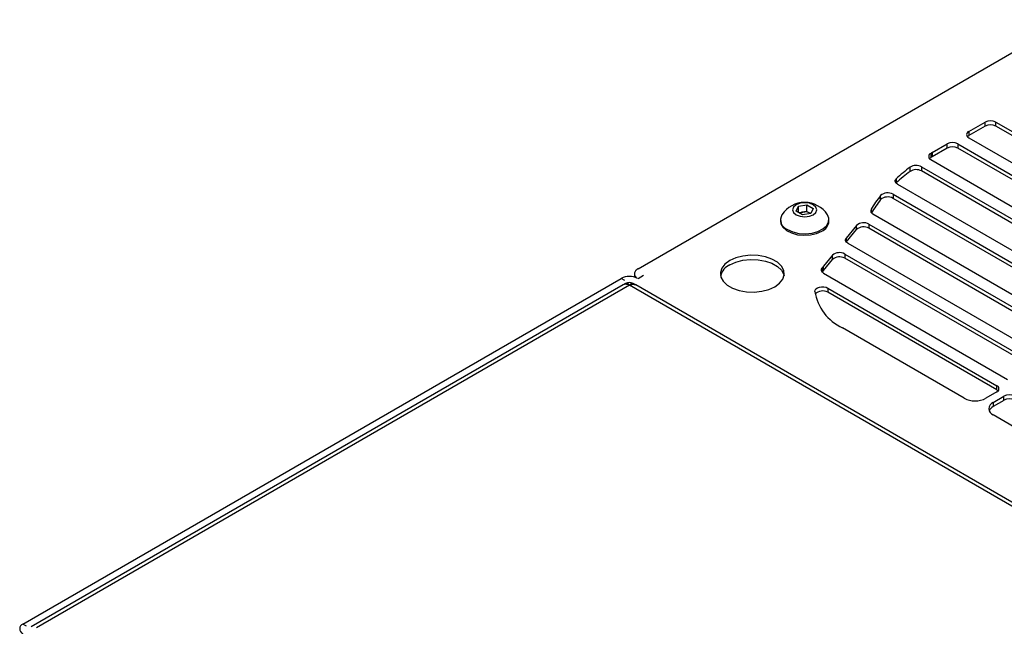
# Model space of a CAD drawing. Header units: millimetres. Extents: x 155400 to 158181, y 110641 to 115017.
# Tile 121 of 126: x 157516 to 157708, y 114822 to 114940. Entities that reach past the tile are written whole.
import ezdxf

# ---------------------------------------------------------------- set-up
doc = ezdxf.new("R2010")
doc.units = ezdxf.units.MM

msp = doc.modelspace()

# ---------------------------------------------------------------- linework, layer by layer
at = {"color": 7, "linetype": 'Continuous', "lineweight": 25}
for p, q in [((157636.47, 114891.72), (157720.76, 114940.38)), ((157701.17, 114918.54), (157704.35, 114920.38)), ((157704.35, 114919.56), (157704.35, 114920.38)), ((157706.48, 114920.38), (157751.19, 114894.57)), ((157706.48, 114919.56), (157706.48, 114920.38)), ((157704.35, 114919.56), (157701.17, 114917.72)), ((157701.17, 114918.54), (157701.17, 114917.72)), ((157751.19, 114893.75), (157706.48, 114919.56)), ((157701.17, 114917.32), (157745.88, 114891.51)), ((157694.02, 114914.41), (157696.93, 114916.09)), ((157696.93, 114915.28), (157694.02, 114913.59)), ((157696.93, 114915.28), (157696.93, 114916.09)), ((157699.05, 114916.09), (157743.76, 114890.28)), ((157699.05, 114916.09), (157699.05, 114915.28)), ((157743.76, 114889.46), (157699.05, 114915.28)), ((157693.74, 114914.25), (157693.74, 114913.43)), ((157693.75, 114913.03), (157738.46, 114887.22)), ((157694.02, 114914.41), (157694.02, 114913.59)), ((157689.67, 114910.73), (157689.67, 114911.55)), ((157691.92, 114911.63), (157736.34, 114885.99)), ((157691.92, 114911.63), (157691.92, 114910.82)), ((157736.34, 114885.18), (157691.92, 114910.82)), ((157686.99, 114909.31), (157686.99, 114908.49)), ((157686.93, 114908.44), (157686.99, 114908.49)), ((157687.2, 114908.24), (157731.03, 114882.93)), ((157683.92, 114905.21), (157683.92, 114906.03)), ((157686.35, 114906.28), (157728.91, 114881.71)), ((157686.35, 114906.28), (157686.35, 114905.47)), ((157728.91, 114880.89), (157686.35, 114905.47)), ((157667.39, 114902.97), (157667.84, 114903.94)), ((157668.62, 114902.27), (157667.39, 114902.97)), ((157667.84, 114903.94), (157669.51, 114904.2)), ((157667.84, 114902.72), (157667.84, 114903.94)), ((157669.51, 114904.2), (157670.74, 114903.49)), ((157669.51, 114902.93), (157669.51, 114904.2)), ((157670.74, 114903.49), (157670.29, 114902.53)), ((157682.05, 114903.32), (157682.05, 114902.76)), ((157664.32, 114901.3), (157664.32, 114900.99)), ((157667.91, 114902.68), (157668.68, 114902.8)), ((157670.29, 114902.53), (157668.62, 114902.27)), ((157668.68, 114902.8), (157669.51, 114902.93)), ((157669.51, 114902.93), (157670.13, 114902.57)), ((157670.22, 114902.52), (157670.13, 114902.57)), ((157670.13, 114902.57), (157670.22, 114902.52)), ((157673.82, 114900.99), (157673.82, 114901.3)), ((157682.41, 114902.43), (157723.61, 114878.65)), ((157679.2, 114900.19), (157677.18, 114897.68)), ((157677.21, 114896.91), (157679.2, 114899.37)), ((157679.2, 114899.37), (157679.2, 114900.19)), ((157681.62, 114900.44), (157721.49, 114877.42)), ((157681.62, 114900.44), (157681.62, 114899.62)), ((157721.49, 114876.61), (157681.62, 114899.62)), ((157677.18, 114897.68), (157677.18, 114896.95)), ((157677.48, 114896.71), (157716.19, 114874.36)), ((157674.48, 114894.34), (157672.76, 114892.21)), ((157672.76, 114891.4), (157674.48, 114893.53)), ((157674.48, 114893.53), (157674.48, 114894.34)), ((157676.9, 114894.59), (157714.06, 114873.14)), ((157676.9, 114894.59), (157676.9, 114893.77)), ((157714.06, 114872.32), (157676.9, 114893.77)), ((157672.44, 114891.8), (157672.44, 114891.13)), ((157672.76, 114891.4), (157672.76, 114892.21)), ((157516.16, 114822.27), (157633.18, 114889.82)), ((157633.91, 114889.41), (157633.18, 114889.82)), ((157635.77, 114890.74), (157635.77, 114890.07)), ((157637.53, 114890.37), (157636.47, 114889.76)), ((157672.77, 114890.85), (157708.76, 114870.07)), ((157633.54, 114888.55), (157517.79, 114821.73)), ((157634.77, 114888.5), (157518.81, 114821.55)), ((157634.02, 114888.82), (157633.42, 114888.47)), ((157943.43, 114710.32), (157634.77, 114888.5)), ((157636.01, 114888.55), (157635.53, 114888.82)), ((157944.44, 114710.49), (157636.01, 114888.55)), ((157673.6, 114887.92), (157706.64, 114868.85)), ((157673.6, 114887.92), (157673.6, 114887.11)), ((157706.64, 114868.03), (157673.6, 114887.11)), ((157700.28, 114866.4), (157676.44, 114880.16)), ((157706.64, 114868.03), (157706.64, 114868.85)), ((157706.64, 114867.63), (157704.52, 114866.4)), ((157705.93, 114865.58), (157708.05, 114866.81)), ((157708.05, 114865.99), (157708.05, 114866.81)), ((157708.05, 114865.99), (157705.93, 114864.77)), ((157705.93, 114865.58), (157705.93, 114864.77)), ((157748.52, 114838.55), (157705.93, 114863.13)), ((157516.88, 114821.85), (157516.16, 114822.27))]:
    msp.add_line(p, q, dxfattribs=at)
at = {"color": 7, "linetype": 'Continuous', "lineweight": 25, "flags": 128}
for points in [[(157700.91, 114917.52), (157700.99, 114917.59), (157701.17, 114917.72)], [(157693.49, 114913.23), (157693.56, 114913.3), (157693.74, 114913.43)], [(157687.2, 114908.24), (157687.03, 114908.35), (157686.91, 114908.48), (157686.82, 114908.61), (157686.77, 114908.75), (157686.76, 114908.9), (157686.79, 114909.04), (157686.87, 114909.18), (157686.99, 114909.31)], [(157667.39, 114902.26), (157668.16, 114901.97), (157669.07, 114901.86), (157669.98, 114901.97), (157670.75, 114902.26), (157671.26, 114902.71), (157671.44, 114903.23), (157671.26, 114903.76), (157670.75, 114904.2), (157669.98, 114904.5), (157669.07, 114904.6), (157668.16, 114904.5), (157667.39, 114904.2), (157666.87, 114903.76), (157666.69, 114903.23), (157666.87, 114902.71), (157667.39, 114902.26)], [(157665.71, 114899.36), (157666.74, 114898.91), (157667.94, 114898.63), (157669.23, 114898.56), (157670.5, 114898.68), (157671.67, 114899.01), (157672.65, 114899.5), (157673.36, 114900.12), (157673.75, 114900.83), (157673.79, 114901.58), (157673.51, 114902.27)], [(157664.32, 114900.99), (157664.39, 114900.52), (157664.78, 114899.81), (157665.49, 114899.19), (157666.46, 114898.7), (157667.63, 114898.37), (157668.9, 114898.25), (157670.19, 114898.32), (157671.39, 114898.6), (157672.43, 114899.05)], [(157677.48, 114896.71), (157677.33, 114896.81), (157677.21, 114896.92), (157677.12, 114897.04), (157677.06, 114897.17), (157677.04, 114897.3), (157677.05, 114897.43), (157677.1, 114897.56), (157677.18, 114897.68)], [(157654.4, 114893.29), (157653.47, 114892.61), (157652.85, 114891.82), (157652.58, 114890.96), (157652.67, 114890.09), (157653.12, 114889.26), (157653.9, 114888.52), (157654.96, 114887.9), (157656.25, 114887.45), (157657.69, 114887.19), (157659.19, 114887.14), (157660.68, 114887.3), (157662.05, 114887.65), (157663.24, 114888.19), (157664.17, 114888.88), (157664.78, 114889.67), (157665.06, 114890.52), (157664.96, 114891.39), (157664.52, 114892.22), (157663.74, 114892.97), (157662.67, 114893.58), (157661.38, 114894.03), (157659.94, 114894.29), (157658.44, 114894.34), (157656.96, 114894.19), (157655.58, 114893.83), (157654.4, 114893.29)], [(157654.4, 114892.48), (157655.58, 114893.01), (157656.96, 114893.37), (157658.44, 114893.53), (157659.94, 114893.47), (157661.38, 114893.22), (157662.67, 114892.77), (157663.74, 114892.15), (157664.52, 114891.41), (157664.96, 114890.58), (157665.03, 114890.33)], [(157672.77, 114890.85), (157672.62, 114890.95), (157672.5, 114891.06), (157672.41, 114891.17), (157672.36, 114891.3), (157672.33, 114891.42), (157672.33, 114891.55), (157672.37, 114891.68), (157672.44, 114891.8)], [(157671.04, 114887.27), (157671.09, 114887.53), (157671.27, 114887.77), (157671.56, 114887.96), (157671.94, 114888.1), (157672.37, 114888.17), (157672.82, 114888.16), (157673.24, 114888.08), (157673.6, 114887.92)], [(157706.64, 114868.03), (157706.83, 114867.9), (157706.9, 114867.83)]]:
    msp.add_lwpolyline(points, dxfattribs=at)
at = {"color": 7, "linetype": 'Continuous', "lineweight": 25}
for centre, radius, start, end in [((157705.41, 114918.33), 2.31, 62.6097, 117.3903), ((157701.4, 114917.93), 0.655, 110.7834, 249.2166), ((157705.41, 114917.51), 2.31, 62.6097, 117.3903), ((157697.99, 114914.04), 2.31, 62.6097, 117.3903), ((157697.99, 114913.23), 2.31, 62.6097, 117.3903), ((157693.98, 114913.64), 0.654, 111.4518, 249.3229), ((157717.45, 114873.82), 46.87, 119.9969, 120.3857), ((157717.45, 114873), 46.87, 119.9969, 120.3857), ((157710.89, 114883.33), 35.3, 126.9379, 132.6135), ((157710.89, 114882.51), 35.3, 126.9379, 132.6135), ((157690.87, 114909.65), 2.25, 62.1179, 122.2491), ((157690.87, 114908.83), 2.25, 62.1179, 122.2491), ((157702.68, 114891.08), 23.99, 141.4321, 149.2994), ((157702.73, 114890.22), 24.05, 141.4376, 148.8894), ((157685.31, 114904.44), 2.11, 60.6233, 131.2166), ((157685.31, 114903.63), 2.11, 60.6233, 131.2166), ((157669.07, 114899.35), 5.32, 33.3353, 146.6647), ((157682.63, 114903.04), 0.646, 153.8581, 249.9798), ((157666.4, 114901.27), 2.04, 150.6677, 250.09), ((157668.96, 114900.83), 1.98, 98.0612, 117.2211), ((157669.07, 114900.53), 2.3, 62.6428, 99.7711), ((157671.46, 114901.21), 2.37, 294.0627, 354.6172), ((157680.59, 114898.59), 2.11, 60.6794, 130.945), ((157680.59, 114897.78), 2.11, 60.6794, 130.945), ((157675.87, 114892.75), 2.11, 60.6794, 130.945), ((157675.87, 114891.93), 2.11, 60.6794, 130.945), ((157655.85, 114889.45), 3.36, 115.5636, 164.6801), ((157680.07, 114886.31), 9.4, 141.0515, 144.2338), ((157634.77, 114886.75), 3.46, 62.6097, 117.3903), ((157680.07, 114885.49), 9.4, 141.0515, 144.2338), ((157634.77, 114887.53), 1.5, 59.743, 120.2068), ((157680.47, 114888.82), 9.55, 189.3213, 245.0543), ((157672.58, 114885.37), 2.01, 59.5144, 137.1525), ((157706.41, 114868.24), 0.655, 290.7834, 69.2166), ((157702.4, 114870.49), 4.61, 242.6097, 297.3903), ((157709.11, 114864.76), 2.31, 62.6097, 117.3903), ((157706.4, 114864.36), 1.31, 110.7834, 249.2166), ((157706.75, 114863.18), 1.78, 117.1755, 154.405), ((157709.11, 114863.95), 2.31, 62.6097, 117.3903), ((157516.51, 114821.35), 0.982, 110.7834, 249.2166)]:
    msp.add_arc(centre, radius, start, end, dxfattribs=at)
for points, knots in [([(157636.47, 114891.72), (157636.44, 114891.7), (157636.37, 114891.66), (157636.27, 114891.59), (157636.18, 114891.52), (157636.1, 114891.45), (157636.03, 114891.37), (157635.92, 114891.24), (157635.81, 114891.05), (157635.76, 114890.79), (157635.78, 114890.52), (157635.89, 114890.3), (157636.03, 114890.11), (157636.18, 114889.96), (157636.31, 114889.87), (157636.37, 114889.83)], [0, 0, 0, 0, 0.041952, 0.083581, 0.125053, 0.166535, 0.208194, 0.250194, 0.375039, 0.50006, 0.624905, 0.749926, 0.833468, 0.91638, 1, 1, 1, 1]), ([(157634.77, 114888.5), (157634.77, 114888.5), (157634.77, 114888.5), (157634.77, 114888.5), (157634.77, 114888.5), (157634.64, 114888.65), (157634.48, 114888.78), (157634.23, 114888.89), (157634.11, 114888.84), (157634.03, 114888.8)], [0, 0, 0, 0, 0.0052436, 0.0066922, 0.0081604, 0.009295, 0.4604412, 0.6072357, 1, 1, 1, 1]), ([(157635.52, 114888.8), (157635.44, 114888.84), (157635.26, 114888.91), (157634.99, 114888.72), (157634.83, 114888.56), (157634.79, 114888.51), (157634.78, 114888.51), (157634.78, 114888.51), (157634.78, 114888.5), (157634.78, 114888.5), (157634.78, 114888.5), (157634.78, 114888.5), (157634.77, 114888.5)], [0, 0, 0, 0, 0.393129, 0.844572, 0.972256, 0.990356, 0.990426, 0.99071, 0.991844, 0.993311, 0.994759, 1, 1, 1, 1])]:
    msp.add_open_spline(points, degree=3, knots=knots, dxfattribs=at)
for points in [[(157634.11, 114888.68), (157633.9, 114888.69), (157633.71, 114888.64), (157633.54, 114888.55)], [(157634.77, 114888.5), (157634.55, 114888.61), (157634.32, 114888.67), (157634.11, 114888.68)], [(157634.77, 114888.5), (157635, 114888.61), (157635.23, 114888.67), (157635.44, 114888.68)], [(157635.44, 114888.68), (157635.65, 114888.69), (157635.84, 114888.64), (157636.01, 114888.55)]]:
    msp.add_open_spline(points, degree=3, dxfattribs=at)

doc.saveas('drawing.dxf')
